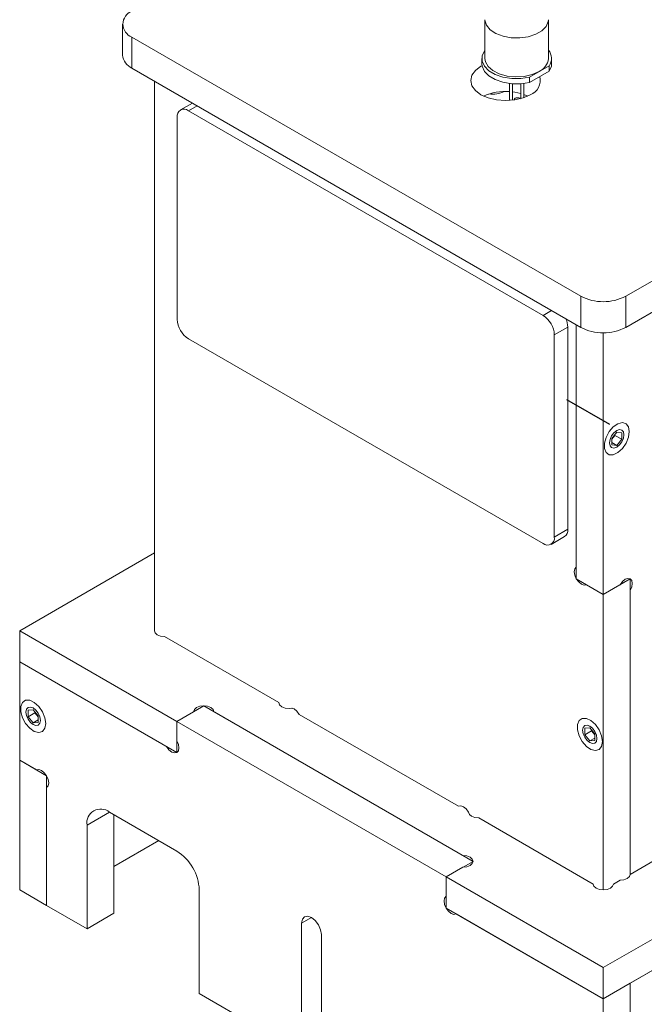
# Model space of a CAD drawing. Header units: millimetres. Extents: x 0 to 210, y 0 to 297.
# Tile 3 of 10: x 56 to 75, y 153 to 184. Entities that reach past the tile are written whole.
import ezdxf

# ---------------------------------------------------------------- set-up
doc = ezdxf.new("R2010")
doc.units = ezdxf.units.MM
doc.linetypes.add('CENTERX2', pattern=[20.32, 12.7, -2.54, 2.54, -2.54])

msp = doc.modelspace()

# ---------------------------------------------------------------- linework, layer by layer
at = {"color": 7, "linetype": 'Continuous', "lineweight": 15}
for p, q in [((74.753, 175.379), (109.543, 195.463)), ((74.753, 174.399), (109.543, 194.483)), ((58.904, 183.951), (58.904, 182.972)), ((70.318, 184.091), (70.318, 182.867)), ((72.318, 182.867), (72.318, 184.091)), ((59.197, 183.543), (73.339, 175.379)), ((59.197, 183.543), (59.197, 182.563)), ((70.218, 182.867), (70.218, 182.703)), ((72.418, 182.703), (72.418, 182.867)), ((59.197, 182.563), (73.339, 174.399)), ((72.341, 182.633), (71.723, 182.276)), ((72.341, 182.469), (71.723, 182.113)), ((72.341, 182.633), (72.341, 182.469)), ((59.904, 164.844), (59.904, 182.155)), ((71.088, 182.082), (71.088, 181.544)), ((71.188, 181.553), (71.188, 182.073)), ((71.448, 182.073), (71.448, 181.604)), ((71.548, 181.635), (71.548, 182.082)), ((71.723, 182.276), (71.723, 182.113)), ((61.101, 181.464), (60.728, 181.249)), ((71.415, 181.616), (71.435, 181.6)), ((71.67, 181.686), (71.548, 181.736)), ((72.151, 174.775), (60.978, 181.224)), ((60.625, 181.02), (60.625, 174.651)), ((73.339, 175.379), (73.339, 174.399)), ((74.753, 175.379), (74.753, 174.399)), ((72.504, 174.162), (72.929, 174.407)), ((72.929, 168.038), (72.929, 174.407)), ((73.197, 174.481), (73.197, 166.848)), ((73.197, 174.481), (73.197, 166.479)), ((60.978, 174.039), (72.151, 167.589)), ((72.504, 167.793), (72.504, 174.162)), ((74.046, 174.23), (74.046, 165.989)), ((74.47, 171.096), (74.314, 170.902)), ((74.314, 170.874), (74.413, 170.997)), ((74.314, 170.902), (74.314, 170.695)), ((74.413, 170.997), (74.413, 171.025)), ((74.413, 170.997), (74.626, 170.874)), ((74.626, 171.082), (74.47, 171.096)), ((74.626, 170.874), (74.626, 171.082)), ((74.314, 170.771), (74.47, 170.681)), ((74.314, 170.695), (74.47, 170.681)), ((74.47, 170.681), (74.626, 170.874)), ((72.401, 167.564), (72.825, 167.809)), ((72.504, 167.793), (72.929, 168.038)), ((59.904, 167.294), (55.661, 164.844)), ((74.046, 165.989), (73.197, 166.479)), ((73.517, 166.294), (74.046, 165.989)), ((74.894, 166.479), (74.046, 165.989)), ((74.046, 165.989), (74.574, 166.294)), ((74.894, 166.479), (74.894, 157.17)), ((74.046, 165.989), (74.046, 156.68)), ((74.894, 166.109), (74.894, 157.17)), ((55.661, 164.844), (60.611, 161.987)), ((55.661, 164.844), (55.661, 163.865)), ((60.224, 164.66), (63.826, 162.58)), ((55.661, 160.762), (55.661, 163.865)), ((55.661, 163.865), (60.291, 161.192)), ((55.661, 163.865), (60.611, 161.007)), ((74.894, 157.17), (85.039, 163.027)), ((56.085, 162.357), (55.93, 162.343)), ((55.93, 162.343), (55.93, 162.136)), ((56.142, 162.258), (55.93, 162.136)), ((56.241, 162.164), (56.085, 162.357)), ((56.142, 162.287), (56.142, 162.258)), ((56.142, 162.258), (56.241, 162.135)), ((61.459, 162.477), (60.611, 161.987)), ((60.611, 161.987), (61.139, 162.292)), ((61.459, 162.477), (69.945, 157.578)), ((61.779, 162.292), (69.625, 157.763)), ((69.483, 159.314), (64.466, 162.21)), ((55.93, 162.136), (56.085, 161.942)), ((56.241, 162.032), (56.085, 161.942)), ((56.085, 161.942), (56.241, 161.956)), ((56.241, 161.956), (56.241, 162.164)), ((60.611, 161.377), (60.611, 161.987)), ((60.611, 161.987), (69.096, 157.089)), ((60.611, 161.987), (60.611, 161.007)), ((73.621, 161.787), (73.466, 161.773)), ((73.466, 161.773), (73.466, 161.566)), ((73.678, 161.688), (73.466, 161.566)), ((73.777, 161.593), (73.621, 161.787)), ((73.678, 161.717), (73.678, 161.688)), ((73.678, 161.688), (73.777, 161.565)), ((73.777, 161.386), (73.777, 161.593)), ((73.466, 161.566), (73.621, 161.372)), ((73.777, 161.462), (73.621, 161.372)), ((73.621, 161.372), (73.777, 161.386)), ((56.19, 160.457), (55.661, 160.762)), ((56.51, 160.272), (55.661, 160.762)), ((55.661, 160.762), (55.661, 156.679)), ((74.046, 154.231), (85.359, 160.762)), ((56.51, 160.272), (56.51, 156.189)), ((56.51, 156.189), (56.51, 159.902)), ((74.046, 153.251), (85.359, 159.783)), ((85.039, 159.598), (74.894, 153.741)), ((60.611, 157.904), (58.489, 159.129)), ((58.631, 159.047), (58.631, 155.944)), ((70.123, 158.945), (73.726, 156.865)), ((57.782, 158.721), (57.782, 155.454)), ((58.631, 157.414), (60.046, 158.231)), ((69.945, 157.578), (69.096, 157.089)), ((69.625, 157.394), (69.096, 157.089)), ((69.096, 157.089), (69.096, 156.478)), ((69.096, 157.089), (69.096, 156.109)), ((69.096, 157.089), (74.046, 154.231)), ((74.366, 156.865), (74.574, 156.985)), ((56.51, 156.189), (55.661, 156.679)), ((61.318, 153.413), (61.318, 156.68)), ((57.782, 155.454), (56.51, 156.189)), ((69.096, 156.109), (74.046, 153.251)), ((58.631, 155.944), (57.782, 155.454)), ((69.416, 155.924), (74.046, 153.251)), ((64.542, 155.635), (64.542, 151.552)), ((65.164, 151.193), (65.164, 155.275)), ((74.046, 154.231), (74.046, 153.251)), ((74.894, 153.741), (74.046, 153.251)), ((74.894, 153.741), (74.894, 150.638)), ((74.894, 153.741), (74.894, 151.008)), ((64.542, 151.552), (61.318, 153.413)), ((74.046, 153.251), (74.046, 150.148))]:
    msp.add_line(p, q, dxfattribs=at)
at = {"color": 8, "linetype": 'Continuous', "lineweight": 15}
for p, q in [((60.978, 181.224), (61.247, 181.38)), ((72.151, 174.775), (72.42, 174.93)), ((58.49, 159.129), (57.782, 158.721)), ((64.853, 155.814), (64.542, 155.635))]:
    msp.add_line(p, q, dxfattribs=at)
at = {"color": 7, "linetype": 'CENTERX2'}
msp.add_line((74.253, 171.337), (72.894, 172.122), dxfattribs=at)
at = {"color": 8, "linetype": 'Continuous', "lineweight": 15, "flags": 128}
msp.add_lwpolyline([(72.318, 184.091), (72.313, 184.032), (72.248, 183.88), (72.115, 183.743), (71.922, 183.631), (71.685, 183.554), (71.42, 183.517), (71.148, 183.522), (70.888, 183.57), (70.661, 183.656), (70.482, 183.775), (70.365, 183.917), (70.319, 184.072), (70.318, 184.091)], dxfattribs=at)
at = {"color": 7, "linetype": 'Continuous', "lineweight": 15, "flags": 128}
for points in [[(71.723, 182.276), (71.446, 182.236), (71.161, 182.238), (70.886, 182.283), (70.64, 182.367), (70.44, 182.484), (70.299, 182.628), (70.227, 182.787), (70.228, 182.952), (70.303, 183.111), (70.318, 183.131)], [(71.723, 182.113), (71.446, 182.073), (71.161, 182.075), (70.886, 182.119), (70.64, 182.203), (70.44, 182.321), (70.299, 182.464), (70.227, 182.624), (70.218, 182.703)], [(72.025, 182.458), (71.808, 182.363), (71.555, 182.306), (71.284, 182.29), (71.015, 182.316), (70.769, 182.384), (70.564, 182.487), (70.415, 182.619), (70.332, 182.768), (70.318, 182.867)], [(72.418, 182.703), (72.41, 182.629), (72.341, 182.469)], [(70.223, 182.642), (70.192, 182.625), (70.017, 182.493), (69.907, 182.34), (69.87, 182.176), (69.907, 182.011), (70.017, 181.858), (70.192, 181.727), (70.42, 181.626), (70.685, 181.562), (70.97, 181.541), (71.255, 181.562), (71.52, 181.626), (71.748, 181.727), (71.748, 181.727)], [(71.448, 181.768), (71.255, 181.809), (71.188, 181.818)], [(71.248, 181.561), (71.244, 181.576), (71.252, 181.598), (71.274, 181.616), (71.306, 181.629), (71.345, 181.633), (71.383, 181.629), (71.415, 181.616)], [(74.866, 171.117), (74.839, 171.266), (74.763, 171.365), (74.647, 171.399), (74.507, 171.365), (74.362, 171.265), (74.231, 171.115), (74.133, 170.934), (74.081, 170.747), (74.081, 170.579), (74.133, 170.453), (74.231, 170.385), (74.362, 170.386), (74.507, 170.454), (74.647, 170.581), (74.763, 170.749), (74.839, 170.936), (74.866, 171.117)], [(74.244, 170.758), (74.261, 170.667), (74.31, 170.611), (74.383, 170.597), (74.47, 170.627), (74.557, 170.697), (74.63, 170.796), (74.679, 170.909), (74.696, 171.019), (74.679, 171.109), (74.63, 171.165), (74.557, 171.18), (74.47, 171.149), (74.383, 171.08), (74.31, 170.981), (74.261, 170.867), (74.244, 170.758)], [(73.197, 166.848), (73.148, 166.792), (73.131, 166.702), (73.148, 166.592), (73.197, 166.479), (73.271, 166.38), (73.357, 166.31), (73.444, 166.28), (73.517, 166.294)], [(74.574, 166.294), (74.648, 166.393), (74.734, 166.463), (74.821, 166.493), (74.894, 166.479), (74.943, 166.422), (74.961, 166.332), (74.943, 166.222), (74.894, 166.109)], [(59.904, 164.844), (59.928, 164.774), (59.997, 164.714), (60.101, 164.674), (60.224, 164.66)], [(56.481, 161.921), (56.454, 162.102), (56.378, 162.289), (56.262, 162.457), (56.122, 162.584), (55.977, 162.652), (55.847, 162.653), (55.749, 162.585), (55.696, 162.459), (55.696, 162.291), (55.749, 162.104), (55.847, 161.923), (55.977, 161.773), (56.122, 161.673), (56.262, 161.639), (56.378, 161.673), (56.454, 161.772), (56.481, 161.921)], [(63.826, 162.58), (63.851, 162.509), (63.92, 162.449), (64.024, 162.409), (64.146, 162.395), (64.247, 162.405)], [(55.859, 162.281), (55.876, 162.371), (55.925, 162.427), (55.999, 162.441), (56.085, 162.411), (56.172, 162.341), (56.245, 162.242), (56.294, 162.129), (56.312, 162.019), (56.294, 161.929), (56.245, 161.873), (56.172, 161.859), (56.085, 161.889), (55.999, 161.958), (55.925, 162.058), (55.876, 162.171), (55.859, 162.281)], [(61.139, 162.292), (61.164, 162.363), (61.233, 162.423), (61.337, 162.463), (61.459, 162.477), (61.582, 162.463), (61.686, 162.423), (61.755, 162.363), (61.779, 162.292)], [(64.466, 162.21), (64.393, 162.31), (64.306, 162.379), (64.22, 162.409), (64.146, 162.395)], [(74.017, 161.351), (73.991, 161.532), (73.914, 161.719), (73.798, 161.887), (73.658, 162.014), (73.513, 162.082), (73.383, 162.082), (73.285, 162.015), (73.232, 161.888), (73.232, 161.72), (73.285, 161.533), (73.383, 161.352), (73.513, 161.202), (73.658, 161.103), (73.798, 161.068), (73.914, 161.103), (73.991, 161.201), (74.017, 161.351)], [(73.848, 161.449), (73.831, 161.359), (73.781, 161.302), (73.708, 161.288), (73.621, 161.318), (73.535, 161.388), (73.461, 161.487), (73.412, 161.6), (73.395, 161.71), (73.412, 161.8), (73.461, 161.857), (73.535, 161.871), (73.621, 161.841), (73.708, 161.771), (73.781, 161.672), (73.831, 161.559), (73.848, 161.449)], [(60.291, 161.192), (60.364, 161.093), (60.451, 161.023), (60.537, 160.993), (60.611, 161.007), (60.66, 161.064), (60.677, 161.154), (60.66, 161.264), (60.611, 161.377)], [(56.51, 159.902), (56.559, 159.959), (56.576, 160.049), (56.559, 160.159), (56.51, 160.272), (56.436, 160.371), (56.35, 160.441), (56.263, 160.471), (56.19, 160.457)], [(69.845, 159.038), (69.803, 159.13), (69.73, 159.229), (69.643, 159.298), (69.557, 159.329), (69.483, 159.314)], [(69.803, 159.13), (69.827, 159.059), (69.897, 158.999), (70.001, 158.959), (70.123, 158.945)], [(69.625, 157.763), (69.747, 157.749), (69.851, 157.709), (69.92, 157.649), (69.945, 157.578), (69.92, 157.508), (69.851, 157.448), (69.747, 157.408), (69.625, 157.394)], [(74.574, 156.985), (74.697, 157), (74.801, 157.04), (74.87, 157.1), (74.894, 157.17)], [(73.726, 156.865), (73.75, 156.794), (73.819, 156.734), (73.923, 156.694), (74.046, 156.68), (74.168, 156.694), (74.272, 156.734), (74.341, 156.794), (74.366, 156.865)], [(69.096, 156.478), (69.047, 156.422), (69.03, 156.332), (69.047, 156.222), (69.096, 156.109), (69.169, 156.01), (69.256, 155.94), (69.343, 155.91), (69.416, 155.924)], [(65.164, 155.275), (65.141, 155.427), (65.073, 155.582), (64.972, 155.718), (64.853, 155.814), (64.734, 155.856), (64.633, 155.836), (64.566, 155.759), (64.542, 155.635)]]:
    msp.add_lwpolyline(points, dxfattribs=at)
at = {"color": 7, "linetype": 'Continuous', "lineweight": 15}
for centre, radius, start, end in [((59.351, 183.951), 0.437, 110.7835, 249.2165), ((72.008, 182.867), 0.407, 324.7978, 40.4313), ((59.404, 183.022), 0.503, 185.6956, 245.625), ((71.822, 182.913), 0.498, 294.0636, 354.6172), ((71.571, 182.185), 0.491, 291.1051, 13.5943), ((70.961, 180.127), 1.705, 85.3879, 113.9076), ((70.55, 182.673), 0.927, 263.2826, 294.6139), ((60.84, 181.055), 0.218, 50.7972, 189.2135), ((74.046, 176.744), 1.537, 242.6096, 297.3902), ((61.392, 174.686), 0.768, 182.6058, 237.3941), ((71.737, 174.128), 0.768, 2.6051, 57.3949), ((72.238, 174.387), 0.691, 1.6679, 24.2523), ((74.046, 175.764), 1.537, 242.6096, 297.3902), ((72.289, 167.758), 0.218, 230.7961, 9.215), ((72.688, 168.009), 0.242, 304.391, 6.9223), ((58.213, 158.791), 0.437, 50.7971, 189.2137), ((59.783, 156.61), 1.537, 2.6055, 57.3944)]:
    msp.add_arc(centre, radius, start, end, dxfattribs=at)

doc.saveas('drawing.dxf')
